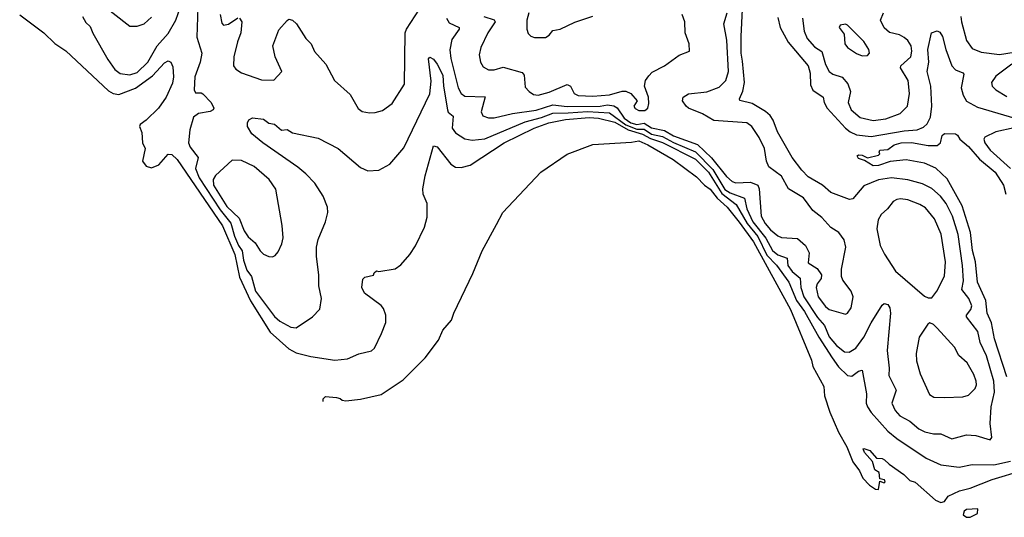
# Model space of a CAD drawing. Extents: x 1550320 to 1685906, y 509093 to 640511.
# Tile 2 of 256: x 1559284 to 1564661, y 518221 to 520938. Entities that reach past the tile are written whole.
import ezdxf

# ---------------------------------------------------------------- set-up
doc = ezdxf.new("R2010")
doc.units = 0

msp = doc.modelspace()

# ---------------------------------------------------------------- linework, layer by layer
at = {"layer": '0CON20XD'}
for points in [[(1559627.3, 520955), (1559645, 520923.1), (1559669.7, 520899.7), (1559683.2, 520863.2), (1559765, 520721.1), (1559803.8, 520665), (1559833.8, 520643.8), (1559885, 520637.1), (1559925, 520649.7), (1559984.3, 520705), (1560034.9, 520795.1), (1560095, 520862), (1560136.3, 520935), (1560175, 521043.5)], [(1559704.6, 521045), (1559885, 520903.1), (1559925, 520901.9), (1559964.6, 520915.4), (1560005, 520952)], [(1560256.4, 521006.4), (1560252.1, 520842.1), (1560278.7, 520755), (1560269.7, 520705), (1560240.7, 520625), (1560237.5, 520555), (1560245, 520538.8), (1560275, 520538.1), (1560285, 520532.2), (1560330, 520485), (1560344, 520455), (1560340, 520445), (1560325, 520435.7), (1560260, 520425), (1560234.3, 520405), (1560213, 520337), (1560206.9, 520265), (1560215, 520241.4), (1560259.3, 520185), (1560245.2, 520125), (1560265.1, 520075), (1560379.5, 519899.5), (1560436.6, 519826.6), (1560456.8, 519755), (1560479, 519705), (1560500.1, 519675), (1560506.4, 519625), (1560525, 519570.4), (1560551, 519535), (1560572.3, 519455), (1560675, 519317.5), (1560705, 519291.1), (1560765, 519260), (1560795, 519255.7), (1560883.8, 519315), (1560922.7, 519357.3), (1560932.9, 519415), (1560917.3, 519485), (1560917.3, 519545), (1560905.8, 519645), (1560905.3, 519695), (1560915, 519737.5), (1560954.4, 519835), (1560966.9, 519885), (1560964.4, 519915), (1560942.5, 519975), (1560896.2, 520045), (1560846.1, 520096.1), (1560802.8, 520132.8), (1560611.4, 520265), (1560552.9, 520315), (1560529.2, 520355), (1560528, 520375), (1560535, 520390), (1560555, 520402), (1560615, 520393.8), (1560645, 520373.3), (1560675, 520367.5), (1560714.3, 520334.3), (1560745, 520338.8), (1560775, 520320), (1560915, 520290), (1561023.8, 520235), (1561145, 520131.2), (1561185, 520113.3), (1561245, 520116.2), (1561305, 520148.8), (1561381.5, 520238.5), (1561525, 520532.5), (1561531.9, 520601.9), (1561516.7, 520723.3), (1561525, 520733.3), (1561545, 520722), (1561565, 520695.5), (1561595.2, 520635), (1561599, 520575), (1561620.3, 520445), (1561625, 520433.6), (1561651.2, 520411.2), (1561645.5, 520345), (1561665, 520319.1), (1561715, 520287.3), (1561755, 520280.7), (1561825, 520286.6), (1562045, 520380.7), (1562133.1, 520403.1), (1562195, 520427.2), (1562280, 520430), (1562385, 520436.1), (1562505, 520429.7), (1562595, 520362.8), (1562655, 520340.3), (1562695, 520339.6), (1562735, 520312), (1562795, 520299.8), (1562855, 520267.3), (1562975, 520215.9), (1563070.4, 520120.4), (1563135, 520011.2), (1563165, 519992), (1563243, 519963), (1563255.7, 519905), (1563287.8, 519835), (1563358.5, 519745), (1563395, 519678.4), (1563425, 519654.2), (1563475, 519635.6), (1563479.8, 519595), (1563503.7, 519563.7), (1563546.2, 519526.2), (1563550.4, 519475), (1563566, 519425), (1563641.1, 519311.1), (1563678.6, 519268.6), (1563705, 519206.4), (1563745, 519158.6), (1563788, 519125), (1563815, 519122), (1563850, 519145), (1563895, 519204.4), (1563935, 519283.3), (1563995, 519380), (1564005, 519388.8), (1564025, 519383.3), (1564036, 519365), (1564040, 519335), (1564022.3, 519132.3), (1564032.7, 519035), (1564030.5, 518995), (1564071.1, 518915), (1564047.8, 518845), (1564065.4, 518805), (1564090.5, 518775), (1564146.2, 518746.2), (1564193.8, 518703.8), (1564227.8, 518687.8), (1564273.8, 518676.2), (1564315, 518676.7), (1564375, 518650), (1564455, 518671.1), (1564505, 518668.1), (1564585, 518644.3), (1564594, 518656), (1564583.6, 518733.6), (1564588.9, 518825), (1564608.3, 518905), (1564604.8, 518965), (1564565, 519103.1), (1564529.2, 519175), (1564516.5, 519235), (1564455.4, 519315), (1564455.4, 519325), (1564478, 519355), (1564484.7, 519375), (1564467.1, 519415), (1564429.7, 519465), (1564437.7, 519512.3), (1564432.6, 519595), (1564409.4, 519765), (1564378.1, 519865), (1564343.7, 519933.7), (1564312.5, 519975), (1564265, 520015.8), (1564215, 520041.9), (1564135, 520063.2), (1564045, 520074.7), (1563975, 520062.5), (1563895, 520030.4), (1563835, 519959.2), (1563815.9, 519955.9), (1563714.8, 519994.8), (1563668.2, 520035), (1563590.6, 520080.6), (1563555, 520115.8), (1563502.5, 520185), (1563423.5, 520325), (1563398.9, 520388.9), (1563381.8, 520415), (1563357.1, 520437.1), (1563285, 520480.8), (1563216.8, 520496.8), (1563214.4, 520505), (1563233.2, 520546.8), (1563241.9, 520595), (1563232, 520712), (1563225.2, 520754.8), (1563223.6, 520846.4), (1563231.5, 520995)], [(1560485, 520946.7), (1560498, 520925), (1560492.2, 520865), (1560473.6, 520816.4), (1560454.4, 520735), (1560452, 520685), (1560465, 520666.7), (1560495, 520646.7), (1560605, 520609.2), (1560673, 520607), (1560715.8, 520655), (1560679.4, 520735), (1560667.1, 520795), (1560698.7, 520881.3), (1560745, 520934), (1560755, 520940), (1560775, 520935.7), (1560795.4, 520915.4), (1560847.5, 520835), (1560875.8, 520805), (1560894.6, 520764.6), (1560955.4, 520695.4), (1561004.3, 520605), (1561089.3, 520529.3), (1561133.4, 520453.4), (1561155, 520437.1), (1561195, 520430), (1561225, 520430.6), (1561265, 520442.5), (1561319.3, 520480.7), (1561385.7, 520585), (1561389.1, 520865), (1561396.2, 520885), (1561466.8, 520995)], [(1559284.3, 520964.3), (1559416.7, 520865), (1559477, 520807), (1559536.8, 520766.8), (1559770.1, 520550.1), (1559795, 520534.5), (1559825, 520529.2), (1559916.4, 520563.6), (1560009.3, 520630.7), (1560075, 520702.5), (1560095, 520713.8), (1560110, 520705), (1560120, 520680), (1560124.2, 520625), (1560118.7, 520591.3), (1560085, 520514.4), (1560042.3, 520455), (1559975, 520388.2), (1559942.5, 520365), (1559939.4, 520355), (1559951.7, 520321.7), (1559954.7, 520265), (1559969.2, 520235), (1559954.6, 520165), (1559975, 520137.4), (1560005, 520129), (1560043.7, 520145), (1560095, 520203.2), (1560115, 520202.4), (1560145.2, 520175.2), (1560392.3, 519812.3), (1560458.7, 519655), (1560485, 519531.2), (1560545, 519403.6), (1560652.5, 519232.5), (1560755, 519140), (1560795, 519119.7), (1560875, 519098.2), (1561005, 519078.9), (1561075, 519086.2), (1561136.1, 519113.9), (1561205, 519130.8), (1561221.2, 519145), (1561260, 519225), (1561283.3, 519285), (1561283.3, 519325), (1561270.7, 519360.7), (1561257.7, 519377.7), (1561167.5, 519445), (1561152.5, 519475), (1561158.3, 519521.7), (1561168.3, 519531.7), (1561217, 519543), (1561220, 519555), (1561233.3, 519566.7), (1561245, 519563.3), (1561335, 519577.5), (1561365, 519599.2), (1561414.3, 519655), (1561446.4, 519703.6), (1561494.6, 519805.4), (1561509.8, 519860.2), (1561509.1, 519935), (1561488.6, 519985), (1561485.7, 520015), (1561498.6, 520085), (1561545, 520248.8), (1561565, 520244), (1561639.6, 520149.6), (1561665, 520133.3), (1561695, 520130), (1561745, 520143.8), (1561930.4, 520265), (1562094.1, 520345), (1562174, 520374), (1562265, 520392.6), (1562395, 520403.2), (1562445, 520400.7), (1562535, 520377.3), (1562607.2, 520337.1), (1562685, 520313.1), (1562728.8, 520288.8), (1562795, 520267.5), (1562975, 520175.5), (1563046.2, 520105), (1563119.1, 519989.1), (1563197.9, 519927.9), (1563257.1, 519825), (1563315, 519754), (1563365, 519651.3), (1563416.8, 519596.8), (1563484.2, 519505), (1563526, 519405), (1563570.3, 519345), (1563648.6, 519205), (1563722.1, 519092.1), (1563755, 519042), (1563805, 518994.7), (1563828.7, 518991.3), (1563865, 519019.1), (1563885, 519024), (1563908.7, 518895), (1563907.6, 518845), (1563914.2, 518825), (1563934.1, 518794.1), (1564025, 518691.6), (1564075, 518651.6), (1564235, 518544.6), (1564315, 518507.2), (1564415, 518494.2), (1564485, 518510), (1564605, 518507.7), (1564695, 518528.1)], [(1560379.2, 520965), (1560388.6, 520918.6), (1560397.5, 520907.5), (1560425, 520913.6), (1560475, 520948)], [(1561615.4, 520945), (1561630.3, 520920.3), (1561684.5, 520894.5), (1561684.5, 520885), (1561645, 520828.9), (1561633.4, 520773.4), (1561638.8, 520725), (1561678.2, 520565), (1561695, 520534.5), (1561715, 520520.4), (1561827.1, 520517.1), (1561804.3, 520435), (1561813.1, 520413.1), (1561845, 520401.2), (1561875, 520401.2), (1561975, 520424.8), (1562105, 520443.2), (1562195, 520472.7), (1562275, 520464.3), (1562453.7, 520466.3), (1562495, 520471.9), (1562528.1, 520468.1), (1562546.3, 520456.3), (1562585, 520400), (1562621.2, 520375), (1562655, 520364.9), (1562695, 520372.2), (1562735, 520347.6), (1562805, 520332.9), (1562855, 520304.2), (1562985, 520256.4), (1563063, 520183), (1563145, 520080.7), (1563175, 520053.6), (1563195, 520047.8), (1563275, 520051.5), (1563314.6, 520035), (1563322.9, 520015), (1563334, 519865), (1563355, 519825.3), (1563385, 519791), (1563425, 519757.9), (1563445, 519748.8), (1563532.5, 519742.5), (1563575.3, 519705.3), (1563595.5, 519665), (1563590.7, 519610.7), (1563639.3, 519579.3), (1563662.7, 519545), (1563661.8, 519525), (1563640, 519495), (1563633.2, 519475), (1563645.3, 519425), (1563685, 519372.1), (1563705, 519355.4), (1563795, 519329.2), (1563805.8, 519335), (1563825.6, 519365), (1563835.6, 519425), (1563825.8, 519455), (1563780, 519515), (1563771.9, 519535), (1563771.9, 519575), (1563795.7, 519695), (1563787.5, 519735), (1563758, 519775), (1563713.3, 519803.3), (1563665, 519857.5), (1563615.3, 519895.3), (1563564.7, 519964.7), (1563482.2, 520015), (1563445, 520082.5), (1563375, 520134.4), (1563362.9, 520165), (1563351.8, 520235), (1563322.2, 520295), (1563282.2, 520355), (1563255.3, 520375.3), (1563075, 520388), (1563013, 520423), (1562936.9, 520455), (1562923.5, 520465), (1562904.5, 520495), (1562907.5, 520515), (1562937, 520533), (1563037, 520543), (1563105, 520569.1), (1563140.4, 520605), (1563154.7, 520655), (1563146.5, 520826.5), (1563130.3, 520915), (1563147.2, 520975)], [(1561818.6, 520955), (1561875, 520937.3), (1561880.9, 520925), (1561840.7, 520865), (1561803.1, 520785), (1561794.4, 520745), (1561800, 520705), (1561815, 520680), (1561844.5, 520664.5), (1561875, 520664.4), (1561925, 520679.2), (1562029.1, 520649.2), (1562038.9, 520635), (1562045, 520568.8), (1562065.7, 520545), (1562089.5, 520529.5), (1562115, 520524.7), (1562175, 520542.6), (1562275, 520583.6), (1562292.9, 520575), (1562312.3, 520535), (1562335, 520523.3), (1562415, 520520.8), (1562505, 520528.1), (1562575, 520547.6), (1562595, 520546.9), (1562621.5, 520535), (1562656.2, 520495), (1562638.6, 520465), (1562645, 520452), (1562665, 520441.9), (1562697.5, 520442.5), (1562714, 520455), (1562720.7, 520479.3), (1562718.6, 520515), (1562695.6, 520575), (1562702, 520605), (1562719.7, 520630.3), (1562739.1, 520650.9), (1562805, 520685.7), (1562885, 520744), (1562942.5, 520765), (1562941.2, 520805), (1562919.2, 520865), (1562915.8, 520925), (1562902, 520965)], [(1562064.5, 520975), (1562053.1, 520935), (1562053.8, 520885), (1562061.7, 520861.7), (1562075, 520847.5), (1562095, 520840), (1562155, 520841.2), (1562175, 520853.8), (1562195, 520878), (1562235, 520886), (1562316.1, 520923.9), (1562415, 520957.5)], [(1563425, 520950), (1563437.9, 520895), (1563481.1, 520815), (1563591.1, 520685), (1563601.9, 520645), (1563602.3, 520582.3), (1563615, 520552.9), (1563672.5, 520515), (1563678.4, 520485), (1563693.5, 520455), (1563795, 520344.7), (1563819.2, 520325), (1563855, 520309.6), (1563935, 520299.4), (1564115, 520331.7), (1564185, 520336.2), (1564219.2, 520350.8), (1564240.2, 520369.8)], [(1563558.8, 520945), (1563568.2, 520875), (1563583.9, 520835), (1563625, 520789.2), (1563664.8, 520764.8), (1563685, 520692.5), (1563705.3, 520655.3), (1563725, 520640), (1563775, 520624.6), (1563806.6, 520586.6), (1563821.8, 520545), (1563808.5, 520485), (1563824.6, 520445), (1563875, 520403.4), (1563945, 520386.8), (1564015, 520395.7), (1564092.5, 520425), (1564133.1, 520465), (1564144.5, 520535), (1564135.9, 520605), (1564094.5, 520675), (1564096.9, 520685), (1564150.8, 520735), (1564156.8, 520765), (1564152.3, 520795), (1564135, 520824.4), (1564115, 520841.1), (1564088.8, 520855), (1564035, 520868.2), (1564005, 520892.2), (1563984.6, 520935), (1564001.8, 520975)], [(1564424.3, 520955.7), (1564427.4, 520925), (1564455, 520824), (1564485, 520780), (1564535, 520760), (1564635, 520747.5), (1564715, 520760.9)], [(1563885, 520740.8), (1563915, 520741.2), (1563925.7, 520754.3), (1563921.9, 520775), (1563895, 520819.4), (1563805, 520907.5), (1563795, 520912.5), (1563765, 520907.5), (1563760, 520895), (1563787.7, 520857.7), (1563790.8, 520805), (1563804.2, 520785), (1563855, 520752.2), (1563885, 520740.8)], [(1564240.2, 520369.8), (1564258, 520405), (1564265.9, 520465), (1564260.8, 520575), (1564239.3, 520655), (1564248.8, 520705), (1564243.8, 520775), (1564263.5, 520866.5), (1564295, 520877.5), (1564309.1, 520869.1), (1564324.3, 520845), (1564341.3, 520775), (1564375.3, 520685), (1564394.3, 520664.3), (1564435, 520647.1), (1564439.7, 520639.7), (1564426.5, 520565), (1564436.7, 520525), (1564455, 520493.6), (1564515, 520460), (1564768, 520385)], [(1564703.2, 520695), (1564615, 520628.9), (1564591.4, 520595), (1564594.3, 520575), (1564615.8, 520555), (1564675, 520517.5)], [(1564715, 520346.7), (1564614.7, 520325.3), (1564554.2, 520295.8), (1564550, 520285), (1564554.7, 520265), (1564584.7, 520225), (1564695.2, 520125.2)], [(1564675, 518988.1), (1564608.4, 519195), (1564592, 519282), (1564568, 519335), (1564560.3, 519405), (1564515.2, 519505), (1564504.5, 519615), (1564488.2, 519678.2), (1564476.2, 519776.2), (1564431.7, 519921.7), (1564349.7, 520069.7), (1564287.7, 520127.7), (1564225, 520153.6), (1564125, 520172), (1564037.2, 520162.8), (1563975, 520142), (1563945, 520139.1), (1563898.6, 520168.6), (1563865, 520180), (1563857.5, 520195), (1563865, 520200), (1563885, 520198), (1563915, 520183.8), (1563975, 520197.5), (1563982.5, 520205), (1563977.5, 520215), (1563982.5, 520225), (1564025, 520228.9), (1564060, 520255), (1564097.5, 520265), (1564155, 520266.7), (1564245, 520250.6), (1564295, 520250), (1564313.4, 520265), (1564322.9, 520305), (1564334.4, 520315.6), (1564395, 520314), (1564405, 520308), (1564419.1, 520285), (1564465, 520245.3), (1564526.3, 520176.3), (1564611.4, 520105), (1564657.5, 520035), (1564670, 519985)], [(1560941.2, 518852.5), (1560941.7, 518868.3), (1560955, 518880), (1561015, 518875.8), (1561035, 518870), (1561045, 518860), (1561065, 518857.5), (1561145, 518866.2), (1561258.8, 518891.2), (1561378.9, 518971.1), (1561499.1, 519090.9), (1561571.7, 519188.3), (1561595, 519243.3), (1561642.6, 519297.4), (1561654.6, 519335), (1561758.8, 519551.2), (1561810.3, 519675), (1561888.8, 519818.8), (1561922.2, 519885), (1562130.4, 520105), (1562275, 520203.2), (1562415, 520255.8), (1562625, 520268.2), (1562665, 520276.5), (1562715.3, 520255), (1562853.8, 520175), (1562979.9, 520079.9), (1563024, 520034), (1563055, 520012.7), (1563093.7, 519963.7), (1563148.3, 519915), (1563212.7, 519832.7), (1563291, 519725), (1563492.9, 519355), (1563609.3, 519079.3), (1563615, 519043.8), (1563675.6, 518935), (1563679.4, 518885), (1563708.1, 518795), (1563755, 518686), (1563801.4, 518605), (1563835, 518523.8), (1563870, 518475), (1563889.2, 518435), (1563925, 518397.5), (1563957.5, 518375), (1563975, 518372.5), (1563981.7, 518418.3), (1564005, 518410), (1564010, 518415), (1564007.5, 518425), (1563981.7, 518431.7), (1563977.5, 518465), (1563955, 518480), (1563941.2, 518525), (1563897.5, 518575), (1563890, 518595), (1563895, 518597.5), (1563926.4, 518586.4), (1563963.9, 518543.9), (1563995, 518542.5), (1564007.5, 518535), (1564031.7, 518511.7), (1564113.3, 518455), (1564145, 518422.5), (1564175, 518413.3), (1564285, 518314), (1564315, 518302.5), (1564335, 518306.7), (1564355, 518336.2), (1564416.7, 518365), (1564475, 518379.4), (1564595, 518428.2), (1564765, 518478.2)], [(1560665, 519643.8), (1560679.7, 519650.3), (1560695, 519670), (1560716.6, 519713.4), (1560723, 519747), (1560717.8, 519815), (1560683, 520013), (1560646.1, 520066.1), (1560565, 520135.6), (1560495, 520168.1), (1560445, 520170), (1560352.8, 520087.2), (1560341.3, 520065), (1560343, 520035), (1560415, 519918.3), (1560483.5, 519855), (1560509.6, 519785), (1560532.7, 519752.7), (1560569.6, 519719.6), (1560597.1, 519675), (1560615, 519657.5), (1560645, 519644), (1560665, 519643.8)], [(1564265, 519420), (1564292, 519455), (1564335, 519537.5), (1564339.3, 519615), (1564316.3, 519766.3), (1564279.9, 519849.9), (1564230.5, 519910.5), (1564199.5, 519929.5), (1564135, 519954.2), (1564095, 519960), (1564074.1, 519955.9), (1564054.4, 519945), (1564023.1, 519905), (1563989.4, 519875), (1563972.9, 519845), (1563966.1, 519795), (1563983.2, 519705), (1564007.1, 519657.1), (1564067.8, 519565), (1564225, 519428.8), (1564245, 519420), (1564265, 519420)], [(1564335, 518874.6), (1564435, 518879.6), (1564465, 518888.2), (1564502.3, 518925), (1564509.1, 518945), (1564507.6, 518965), (1564495, 519000.6), (1564458.5, 519065), (1564413.6, 519103.7), (1564389.4, 519149.4), (1564294.2, 519254.2), (1564275, 519273.3), (1564255, 519282.5), (1564243.3, 519275), (1564197.1, 519205), (1564179.6, 519115), (1564181.8, 519075), (1564202.5, 519005), (1564252.3, 518892.3), (1564276.7, 518876.7), (1564335, 518874.6)], [(1564475, 518221.2), (1564515, 518242.5), (1564517.5, 518267.5), (1564455, 518263.3), (1564442.5, 518255), (1564437.5, 518235), (1564455, 518222), (1564475, 518221.2)]]:
    msp.add_lwpolyline(points, dxfattribs=at)

doc.saveas('drawing.dxf')
